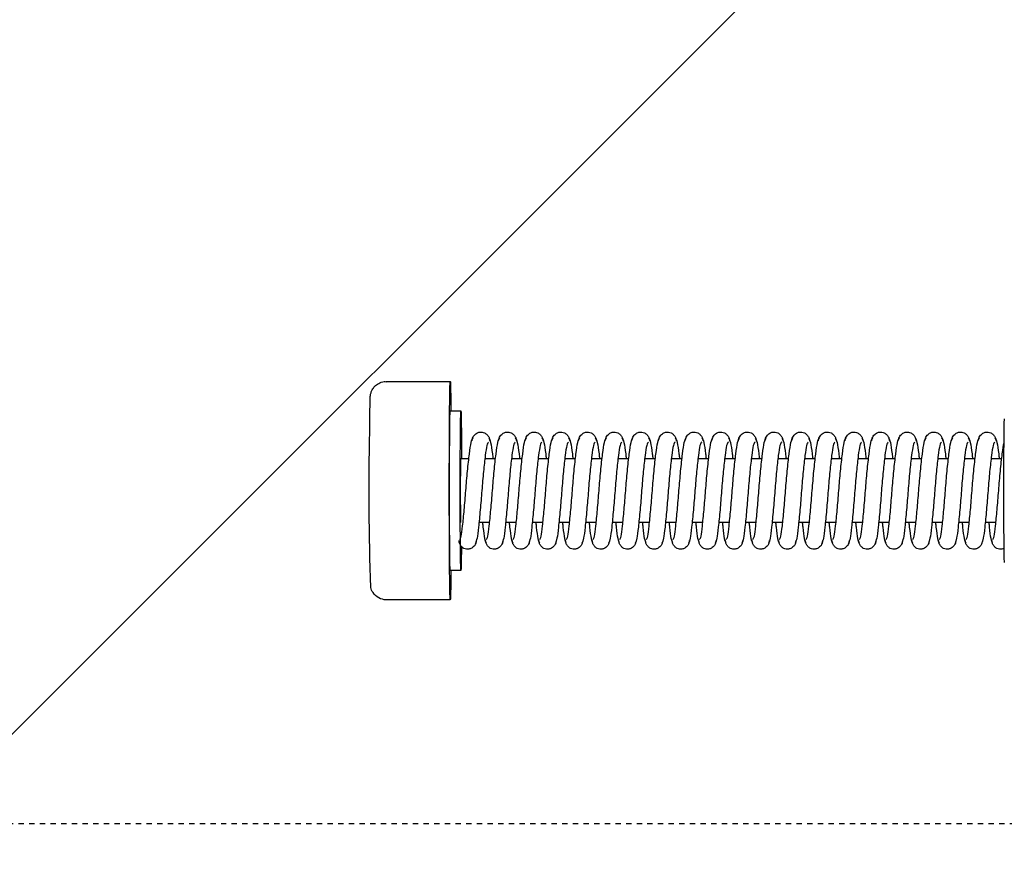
# Model space of a CAD drawing. Header units: centimetres. Extents: x 27698 to 42070, y 833 to 13367.
# Tile 24 of 59: x 29921 to 29940, y 5227 to 5242. Entities that reach past the tile are written whole.
import ezdxf

# ---------------------------------------------------------------- set-up
doc = ezdxf.new("R2010")
doc.units = ezdxf.units.CM
doc.header["$LTSCALE"] = 0.1
doc.linetypes.add('DASHED2', pattern=[9.525, 6.35, -3.175])
doc.layers.add('A_Sufity - Opis', color=4, linetype='Continuous', lineweight=13)
doc.layers.add('CKDRZWI_', color=7, linetype='Continuous')

# ---------------------------------------------------------------- blocks, each defined once
blk = doc.blocks.new('A$7E8719B1CAF')
at = {"color": 7, "linetype": 'DASHED2', "lineweight": -3}
blk.add_line((711.34, 49.5), (3936.61, 49.5), dxfattribs=at)
at = {"color": 7, "linetype": 'Continuous', "lineweight": -3}
for p, q in [((3462.36, 7.5), (3450.36, 7.5)), ((3464.36, 2), (3462.36, 2)), ((3469.74, -7), (3467.74, -7)), ((3474.74, -7), (3472.74, -7)), ((3479.74, -7), (3477.74, -7)), ((3484.74, -7), (3482.74, -7)), ((3489.74, -7), (3487.74, -7)), ((3494.74, -7), (3492.74, -7)), ((3499.74, -7), (3497.74, -7)), ((3504.74, -7), (3502.74, -7)), ((3509.74, -7), (3507.74, -7)), ((3514.74, -7), (3512.74, -7)), ((3519.74, -7), (3517.74, -7)), ((3524.74, -7), (3522.74, -7)), ((3529.74, -7), (3527.74, -7)), ((3534.74, -7), (3532.74, -7)), ((3539.74, -7), (3537.74, -7)), ((3544.74, -7), (3542.74, -7)), ((3549.74, -7), (3547.74, -7)), ((3554.74, -7), (3552.74, -7)), ((3559.74, -7), (3557.74, -7)), ((3564.74, -7), (3562.74, -7)), ((3464.36, -19), (3465.85, -19)), ((3468.86, -19), (3470.85, -19)), ((3473.86, -19), (3475.85, -19)), ((3478.86, -19), (3480.85, -19)), ((3483.86, -19), (3485.85, -19)), ((3488.86, -19), (3490.85, -19)), ((3493.86, -19), (3495.85, -19)), ((3498.86, -19), (3500.85, -19)), ((3503.86, -19), (3505.85, -19)), ((3508.86, -19), (3510.85, -19)), ((3513.86, -19), (3515.85, -19)), ((3518.86, -19), (3520.85, -19)), ((3523.86, -19), (3525.85, -19)), ((3528.86, -19), (3530.85, -19)), ((3533.86, -19), (3535.85, -19)), ((3538.86, -19), (3540.85, -19)), ((3543.85, -19), (3545.85, -19)), ((3548.85, -19), (3550.85, -19)), ((3553.85, -19), (3555.85, -19)), ((3558.85, -19), (3560.85, -19)), ((3563.85, -19), (3565.85, -19)), ((3462.36, -28), (3464.36, -28)), ((3450.36, -33.5), (3462.36, -33.5))]:
    blk.add_line(p, q, dxfattribs=at)
for centre, radius, start, end in [((3450.35, 4.55), 2.95, 89.7584, 147.3836), ((3449.89, 4.67), 2.5, 143.8565, 168.4507), ((4007.76, -13.13), 560.62, 178.1291, 181.119)]:
    blk.add_arc(centre, radius, start, end, dxfattribs=at)
for centre, major_axis, start_param, end_param in [((3462.36, -13), (0, 20.5), 0, 3.891566), ((3462.36, -13), (0, 20.5), 5.533212, 6.283185), ((3462.36, -13), (0, 15), 0, 3.141593), ((3464.36, -13), (0, 15), 0, 4.300872), ((3464.36, -13), (0, 15), 5.497278, 6.283185), ((3566.36, -13), (0, -13.5), 3.141593, 6.283185), ((3464.36, -13), (0, 6), 0, 3.141593)]:
    blk.add_ellipse(centre, major_axis=major_axis, ratio=0.008727, start_param=start_param, end_param=end_param, dxfattribs=at)
for points, knots in [([(3467.23, -3.61), (3467.21, -3.43), (3467.17, -3.14), (3466.96, -2.72), (3466.69, -2.41), (3466.31, -2.14), (3465.86, -2), (3465.41, -1.99), (3464.92, -2.13), (3464.45, -2.46), (3464.09, -2.99), (3464.03, -3.38), (3464, -3.61)], [0, 0, 0, 0, 0.086425, 0.169271, 0.246442, 0.317082, 0.439261, 0.54445, 0.653629, 0.769075, 0.886733, 1, 1, 1, 1]), ([(3469.56, -22.1), (3469.44, -21.99), (3469.22, -21.75), (3468.93, -19.7), (3468.58, -16.68), (3468.28, -12.99), (3467.98, -9.24), (3467.65, -6.04), (3467.39, -3.73), (3467.19, -3.38), (3467.08, -3.21)], [0, 0, 0, 0, 0.122155, 0.241584, 0.367155, 0.490646, 0.615304, 0.744463, 0.869617, 1, 1, 1, 1]), ([(3469.14, -3.21), (3469.03, -3.37), (3468.84, -3.73), (3468.64, -5.44), (3468.51, -6.65), (3468.48, -6.91)], [0, 0, 0, 0, 0.2555428, 0.5011123, 0.5662176, 0.5662176, 0.5662176, 0.5662176]), ([(3472.23, -3.61), (3472.21, -3.43), (3472.17, -3.14), (3471.96, -2.72), (3471.69, -2.41), (3471.31, -2.14), (3470.86, -2), (3470.41, -1.99), (3469.92, -2.13), (3469.45, -2.46), (3469.09, -2.99), (3469.03, -3.38), (3469, -3.61)], [0, 0, 0, 0, 0.086425, 0.169271, 0.246442, 0.317082, 0.439261, 0.54445, 0.653629, 0.769075, 0.886733, 1, 1, 1, 1]), ([(3474.56, -22.1), (3474.44, -21.99), (3474.22, -21.75), (3473.93, -19.7), (3473.58, -16.68), (3473.28, -12.99), (3472.98, -9.24), (3472.65, -6.04), (3472.39, -3.73), (3472.19, -3.38), (3472.08, -3.21)], [0, 0, 0, 0, 0.122155, 0.241584, 0.367155, 0.490646, 0.615304, 0.744463, 0.869617, 1, 1, 1, 1]), ([(3474.14, -3.21), (3474.03, -3.37), (3473.84, -3.73), (3473.64, -5.44), (3473.51, -6.65), (3473.48, -6.91)], [0, 0, 0, 0, 0.2555428, 0.5011123, 0.5662176, 0.5662176, 0.5662176, 0.5662176]), ([(3477.23, -3.61), (3477.21, -3.43), (3477.17, -3.14), (3476.96, -2.72), (3476.69, -2.41), (3476.31, -2.14), (3475.86, -2), (3475.41, -1.99), (3474.92, -2.13), (3474.45, -2.46), (3474.09, -2.99), (3474.03, -3.38), (3474, -3.61)], [0, 0, 0, 0, 0.086425, 0.169271, 0.246442, 0.317082, 0.439261, 0.54445, 0.653629, 0.769075, 0.886733, 1, 1, 1, 1]), ([(3479.56, -22.1), (3479.44, -21.99), (3479.22, -21.75), (3478.93, -19.7), (3478.58, -16.68), (3478.28, -12.99), (3477.98, -9.24), (3477.65, -6.04), (3477.39, -3.73), (3477.19, -3.38), (3477.08, -3.21)], [0, 0, 0, 0, 0.122155, 0.241584, 0.367155, 0.490646, 0.615304, 0.744463, 0.869617, 1, 1, 1, 1]), ([(3479.14, -3.21), (3479.03, -3.37), (3478.84, -3.73), (3478.64, -5.44), (3478.51, -6.65), (3478.48, -6.91)], [0, 0, 0, 0, 0.2555428, 0.5011123, 0.5662176, 0.5662176, 0.5662176, 0.5662176]), ([(3482.23, -3.61), (3482.21, -3.43), (3482.17, -3.14), (3481.96, -2.72), (3481.69, -2.41), (3481.31, -2.14), (3480.86, -2), (3480.41, -1.99), (3479.92, -2.13), (3479.45, -2.46), (3479.09, -2.99), (3479.03, -3.38), (3479, -3.61)], [0, 0, 0, 0, 0.086425, 0.169271, 0.246442, 0.317082, 0.439261, 0.54445, 0.653629, 0.769075, 0.886733, 1, 1, 1, 1]), ([(3484.56, -22.1), (3484.43, -21.99), (3484.22, -21.75), (3483.92, -19.7), (3483.58, -16.68), (3483.28, -12.99), (3482.98, -9.24), (3482.65, -6.04), (3482.39, -3.73), (3482.19, -3.38), (3482.08, -3.21)], [0, 0, 0, 0, 0.122155, 0.241584, 0.367155, 0.490646, 0.615304, 0.744463, 0.869617, 1, 1, 1, 1]), ([(3484.14, -3.21), (3484.03, -3.37), (3483.84, -3.73), (3483.64, -5.44), (3483.51, -6.65), (3483.48, -6.91)], [0, 0, 0, 0, 0.2555428, 0.5011123, 0.5662176, 0.5662176, 0.5662176, 0.5662176]), ([(3487.23, -3.61), (3487.21, -3.43), (3487.17, -3.14), (3486.96, -2.72), (3486.69, -2.41), (3486.31, -2.14), (3485.86, -2), (3485.4, -1.99), (3484.92, -2.13), (3484.45, -2.46), (3484.09, -2.99), (3484.03, -3.38), (3484, -3.61)], [0, 0, 0, 0, 0.086425, 0.169271, 0.246442, 0.317082, 0.439261, 0.54445, 0.653629, 0.769075, 0.886733, 1, 1, 1, 1]), ([(3489.56, -22.1), (3489.43, -21.99), (3489.22, -21.75), (3488.92, -19.7), (3488.58, -16.68), (3488.28, -12.99), (3487.98, -9.24), (3487.65, -6.04), (3487.39, -3.73), (3487.19, -3.38), (3487.08, -3.21)], [0, 0, 0, 0, 0.122155, 0.241584, 0.367155, 0.490646, 0.615304, 0.744463, 0.869617, 1, 1, 1, 1]), ([(3489.14, -3.21), (3489.03, -3.37), (3488.84, -3.73), (3488.64, -5.44), (3488.51, -6.65), (3488.48, -6.91)], [0, 0, 0, 0, 0.2555428, 0.5011123, 0.5662176, 0.5662176, 0.5662176, 0.5662176]), ([(3492.23, -3.61), (3492.21, -3.43), (3492.17, -3.14), (3491.96, -2.72), (3491.69, -2.41), (3491.31, -2.14), (3490.86, -2), (3490.4, -1.99), (3489.92, -2.13), (3489.45, -2.46), (3489.09, -2.99), (3489.03, -3.38), (3489, -3.61)], [0, 0, 0, 0, 0.086425, 0.169271, 0.246442, 0.317082, 0.439261, 0.54445, 0.653629, 0.769075, 0.886733, 1, 1, 1, 1]), ([(3494.56, -22.1), (3494.43, -21.99), (3494.22, -21.75), (3493.92, -19.7), (3493.58, -16.68), (3493.27, -12.99), (3492.98, -9.24), (3492.65, -6.04), (3492.39, -3.73), (3492.19, -3.38), (3492.08, -3.21)], [0, 0, 0, 0, 0.122155, 0.241584, 0.367155, 0.490646, 0.615304, 0.744463, 0.869617, 1, 1, 1, 1]), ([(3494.14, -3.21), (3494.03, -3.37), (3493.84, -3.73), (3493.64, -5.44), (3493.51, -6.65), (3493.48, -6.91)], [0, 0, 0, 0, 0.2555428, 0.5011123, 0.5662176, 0.5662176, 0.5662176, 0.5662176]), ([(3497.22, -3.61), (3497.21, -3.43), (3497.17, -3.14), (3496.96, -2.72), (3496.69, -2.41), (3496.31, -2.14), (3495.86, -2), (3495.4, -1.99), (3494.92, -2.13), (3494.45, -2.46), (3494.09, -2.99), (3494.03, -3.38), (3494, -3.61)], [0, 0, 0, 0, 0.086425, 0.169271, 0.246442, 0.317082, 0.439261, 0.54445, 0.653629, 0.769075, 0.886733, 1, 1, 1, 1]), ([(3499.56, -22.1), (3499.43, -21.99), (3499.22, -21.75), (3498.92, -19.7), (3498.58, -16.68), (3498.27, -12.99), (3497.98, -9.24), (3497.65, -6.04), (3497.39, -3.73), (3497.19, -3.38), (3497.08, -3.21)], [0, 0, 0, 0, 0.122155, 0.241584, 0.367155, 0.490646, 0.615304, 0.744463, 0.869617, 1, 1, 1, 1]), ([(3499.14, -3.21), (3499.03, -3.37), (3498.84, -3.73), (3498.64, -5.44), (3498.51, -6.65), (3498.48, -6.91)], [0, 0, 0, 0, 0.2555428, 0.5011123, 0.5662176, 0.5662176, 0.5662176, 0.5662176]), ([(3502.22, -3.61), (3502.21, -3.43), (3502.17, -3.14), (3501.96, -2.72), (3501.68, -2.41), (3501.31, -2.14), (3500.86, -2), (3500.4, -1.99), (3499.92, -2.13), (3499.45, -2.46), (3499.09, -2.99), (3499.03, -3.38), (3499, -3.61)], [0, 0, 0, 0, 0.086425, 0.169271, 0.246442, 0.317082, 0.439261, 0.54445, 0.653629, 0.769075, 0.886733, 1, 1, 1, 1]), ([(3504.56, -22.1), (3504.43, -21.99), (3504.22, -21.75), (3503.92, -19.7), (3503.58, -16.68), (3503.27, -12.99), (3502.98, -9.24), (3502.65, -6.04), (3502.39, -3.73), (3502.19, -3.38), (3502.08, -3.21)], [0, 0, 0, 0, 0.122155, 0.241584, 0.367155, 0.490646, 0.615304, 0.744463, 0.869617, 1, 1, 1, 1]), ([(3504.14, -3.21), (3504.03, -3.37), (3503.84, -3.73), (3503.64, -5.44), (3503.51, -6.65), (3503.48, -6.91)], [0, 0, 0, 0, 0.2555428, 0.5011123, 0.5662176, 0.5662176, 0.5662176, 0.5662176]), ([(3507.22, -3.61), (3507.2, -3.43), (3507.17, -3.14), (3506.96, -2.72), (3506.68, -2.41), (3506.31, -2.14), (3505.86, -2), (3505.4, -1.99), (3504.92, -2.13), (3504.45, -2.46), (3504.09, -2.99), (3504.03, -3.38), (3504, -3.61)], [0, 0, 0, 0, 0.086425, 0.169271, 0.246442, 0.317082, 0.439261, 0.54445, 0.653629, 0.769075, 0.886733, 1, 1, 1, 1]), ([(3509.55, -22.1), (3509.43, -21.99), (3509.22, -21.75), (3508.92, -19.7), (3508.58, -16.68), (3508.27, -12.99), (3507.98, -9.24), (3507.65, -6.04), (3507.39, -3.73), (3507.19, -3.38), (3507.08, -3.21)], [0, 0, 0, 0, 0.122155, 0.241584, 0.367155, 0.490646, 0.615304, 0.744463, 0.869617, 1, 1, 1, 1]), ([(3509.14, -3.21), (3509.03, -3.37), (3508.84, -3.73), (3508.64, -5.44), (3508.51, -6.65), (3508.48, -6.91)], [0, 0, 0, 0, 0.2555428, 0.5011123, 0.5662176, 0.5662176, 0.5662176, 0.5662176]), ([(3512.22, -3.61), (3512.2, -3.43), (3512.17, -3.14), (3511.95, -2.72), (3511.68, -2.41), (3511.31, -2.14), (3510.86, -2), (3510.4, -1.99), (3509.92, -2.13), (3509.45, -2.46), (3509.09, -2.99), (3509.03, -3.38), (3509, -3.61)], [0, 0, 0, 0, 0.086425, 0.169271, 0.246442, 0.317082, 0.439261, 0.54445, 0.653629, 0.769075, 0.886733, 1, 1, 1, 1]), ([(3514.55, -22.1), (3514.43, -21.99), (3514.22, -21.75), (3513.92, -19.7), (3513.58, -16.68), (3513.27, -12.99), (3512.98, -9.24), (3512.65, -6.04), (3512.39, -3.73), (3512.19, -3.38), (3512.08, -3.21)], [0, 0, 0, 0, 0.122155, 0.241584, 0.367155, 0.490646, 0.615304, 0.744463, 0.869617, 1, 1, 1, 1]), ([(3514.14, -3.21), (3514.03, -3.37), (3513.84, -3.73), (3513.64, -5.44), (3513.51, -6.65), (3513.48, -6.91)], [0, 0, 0, 0, 0.2555428, 0.5011123, 0.5662176, 0.5662176, 0.5662176, 0.5662176]), ([(3517.22, -3.61), (3517.2, -3.43), (3517.17, -3.14), (3516.95, -2.72), (3516.68, -2.41), (3516.31, -2.14), (3515.86, -2), (3515.4, -1.99), (3514.92, -2.13), (3514.45, -2.46), (3514.09, -2.99), (3514.03, -3.38), (3514, -3.61)], [0, 0, 0, 0, 0.086425, 0.169271, 0.246442, 0.317082, 0.439261, 0.54445, 0.653629, 0.769075, 0.886733, 1, 1, 1, 1]), ([(3519.55, -22.1), (3519.43, -21.99), (3519.22, -21.75), (3518.92, -19.7), (3518.58, -16.68), (3518.27, -12.99), (3517.98, -9.24), (3517.65, -6.04), (3517.38, -3.73), (3517.19, -3.38), (3517.08, -3.21)], [0, 0, 0, 0, 0.122155, 0.241584, 0.367155, 0.490646, 0.615304, 0.744463, 0.869617, 1, 1, 1, 1]), ([(3519.14, -3.21), (3519.03, -3.37), (3518.84, -3.73), (3518.64, -5.44), (3518.51, -6.65), (3518.48, -6.91)], [0, 0, 0, 0, 0.2555428, 0.5011123, 0.5662176, 0.5662176, 0.5662176, 0.5662176]), ([(3522.22, -3.61), (3522.2, -3.43), (3522.17, -3.14), (3521.95, -2.72), (3521.68, -2.41), (3521.31, -2.14), (3520.86, -2), (3520.4, -1.99), (3519.92, -2.13), (3519.45, -2.46), (3519.09, -2.99), (3519.03, -3.38), (3519, -3.61)], [0, 0, 0, 0, 0.086425, 0.169271, 0.246442, 0.317082, 0.439261, 0.54445, 0.653629, 0.769075, 0.886733, 1, 1, 1, 1]), ([(3524.55, -22.1), (3524.43, -21.99), (3524.22, -21.75), (3523.92, -19.7), (3523.58, -16.68), (3523.27, -12.99), (3522.98, -9.24), (3522.65, -6.04), (3522.38, -3.73), (3522.19, -3.38), (3522.08, -3.21)], [0, 0, 0, 0, 0.122155, 0.241584, 0.367155, 0.490646, 0.615304, 0.744463, 0.869617, 1, 1, 1, 1]), ([(3524.14, -3.21), (3524.03, -3.37), (3523.84, -3.73), (3523.64, -5.44), (3523.51, -6.65), (3523.48, -6.91)], [0, 0, 0, 0, 0.2555428, 0.5011123, 0.5662176, 0.5662176, 0.5662176, 0.5662176]), ([(3527.22, -3.61), (3527.2, -3.43), (3527.17, -3.14), (3526.95, -2.72), (3526.68, -2.41), (3526.31, -2.14), (3525.86, -2), (3525.4, -1.99), (3524.92, -2.13), (3524.45, -2.46), (3524.09, -2.99), (3524.03, -3.38), (3524, -3.61)], [0, 0, 0, 0, 0.086425, 0.169271, 0.246442, 0.317082, 0.439261, 0.54445, 0.653629, 0.769075, 0.886733, 1, 1, 1, 1]), ([(3529.55, -22.1), (3529.43, -21.99), (3529.22, -21.75), (3528.92, -19.7), (3528.58, -16.68), (3528.27, -12.99), (3527.98, -9.24), (3527.65, -6.04), (3527.38, -3.73), (3527.19, -3.38), (3527.08, -3.21)], [0, 0, 0, 0, 0.122155, 0.241584, 0.367155, 0.490646, 0.615304, 0.744463, 0.869617, 1, 1, 1, 1]), ([(3529.14, -3.21), (3529.03, -3.37), (3528.84, -3.73), (3528.64, -5.44), (3528.51, -6.65), (3528.48, -6.91)], [0, 0, 0, 0, 0.2555428, 0.5011123, 0.5662176, 0.5662176, 0.5662176, 0.5662176]), ([(3532.22, -3.61), (3532.2, -3.43), (3532.17, -3.14), (3531.95, -2.72), (3531.68, -2.41), (3531.31, -2.14), (3530.86, -2), (3530.4, -1.99), (3529.92, -2.13), (3529.45, -2.46), (3529.09, -2.99), (3529.03, -3.38), (3529, -3.61)], [0, 0, 0, 0, 0.086425, 0.169271, 0.246442, 0.317082, 0.439261, 0.54445, 0.653629, 0.769075, 0.886733, 1, 1, 1, 1]), ([(3534.55, -22.1), (3534.43, -21.99), (3534.22, -21.75), (3533.92, -19.7), (3533.58, -16.68), (3533.27, -12.99), (3532.98, -9.24), (3532.65, -6.04), (3532.38, -3.73), (3532.19, -3.38), (3532.08, -3.21)], [0, 0, 0, 0, 0.122155, 0.241584, 0.367155, 0.490646, 0.615304, 0.744463, 0.869617, 1, 1, 1, 1]), ([(3534.14, -3.21), (3534.03, -3.37), (3533.84, -3.73), (3533.64, -5.44), (3533.51, -6.65), (3533.48, -6.91)], [0, 0, 0, 0, 0.2555428, 0.5011123, 0.5662176, 0.5662176, 0.5662176, 0.5662176]), ([(3537.22, -3.61), (3537.2, -3.43), (3537.17, -3.14), (3536.95, -2.72), (3536.68, -2.41), (3536.31, -2.14), (3535.86, -2), (3535.4, -1.99), (3534.92, -2.13), (3534.45, -2.46), (3534.09, -2.99), (3534.03, -3.38), (3534, -3.61)], [0, 0, 0, 0, 0.086425, 0.169271, 0.246442, 0.317082, 0.439261, 0.54445, 0.653629, 0.769075, 0.886733, 1, 1, 1, 1]), ([(3539.55, -22.1), (3539.43, -21.99), (3539.22, -21.75), (3538.92, -19.7), (3538.58, -16.68), (3538.27, -12.99), (3537.98, -9.24), (3537.65, -6.04), (3537.38, -3.73), (3537.19, -3.38), (3537.08, -3.21)], [0, 0, 0, 0, 0.122155, 0.241584, 0.367155, 0.490646, 0.615304, 0.744463, 0.869617, 1, 1, 1, 1]), ([(3539.14, -3.21), (3539.03, -3.37), (3538.84, -3.73), (3538.64, -5.44), (3538.51, -6.65), (3538.48, -6.91)], [0, 0, 0, 0, 0.2555428, 0.5011123, 0.5662176, 0.5662176, 0.5662176, 0.5662176]), ([(3542.22, -3.61), (3542.2, -3.43), (3542.17, -3.14), (3541.95, -2.72), (3541.68, -2.41), (3541.31, -2.14), (3540.86, -2), (3540.4, -1.99), (3539.91, -2.13), (3539.45, -2.46), (3539.09, -2.99), (3539.03, -3.38), (3538.99, -3.61)], [0, 0, 0, 0, 0.086425, 0.169271, 0.246442, 0.317082, 0.439261, 0.54445, 0.653629, 0.769075, 0.886733, 1, 1, 1, 1]), ([(3544.55, -22.1), (3544.43, -21.99), (3544.22, -21.75), (3543.92, -19.7), (3543.58, -16.68), (3543.27, -12.99), (3542.98, -9.24), (3542.65, -6.04), (3542.38, -3.73), (3542.19, -3.38), (3542.08, -3.21)], [0, 0, 0, 0, 0.122155, 0.241584, 0.367155, 0.490646, 0.615304, 0.744463, 0.869617, 1, 1, 1, 1]), ([(3544.14, -3.21), (3544.03, -3.37), (3543.84, -3.73), (3543.64, -5.44), (3543.51, -6.65), (3543.48, -6.91)], [0, 0, 0, 0, 0.2555428, 0.5011123, 0.5662176, 0.5662176, 0.5662176, 0.5662176]), ([(3547.22, -3.61), (3547.2, -3.43), (3547.17, -3.14), (3546.95, -2.72), (3546.68, -2.41), (3546.31, -2.14), (3545.86, -2), (3545.4, -1.99), (3544.91, -2.13), (3544.45, -2.46), (3544.09, -2.99), (3544.03, -3.38), (3543.99, -3.61)], [0, 0, 0, 0, 0.086425, 0.169271, 0.246442, 0.317082, 0.439261, 0.54445, 0.653629, 0.769075, 0.886733, 1, 1, 1, 1]), ([(3549.55, -22.1), (3549.43, -21.99), (3549.22, -21.75), (3548.92, -19.7), (3548.58, -16.68), (3548.27, -12.99), (3547.98, -9.24), (3547.65, -6.04), (3547.38, -3.73), (3547.19, -3.38), (3547.08, -3.21)], [0, 0, 0, 0, 0.122155, 0.241584, 0.367155, 0.490646, 0.615304, 0.744463, 0.869617, 1, 1, 1, 1]), ([(3549.14, -3.21), (3549.03, -3.37), (3548.84, -3.73), (3548.64, -5.44), (3548.51, -6.65), (3548.48, -6.91)], [0, 0, 0, 0, 0.2555428, 0.5011123, 0.5662176, 0.5662176, 0.5662176, 0.5662176]), ([(3552.22, -3.61), (3552.2, -3.43), (3552.17, -3.14), (3551.95, -2.72), (3551.68, -2.41), (3551.31, -2.14), (3550.86, -2), (3550.4, -1.99), (3549.91, -2.13), (3549.45, -2.46), (3549.09, -2.99), (3549.03, -3.38), (3548.99, -3.61)], [0, 0, 0, 0, 0.086425, 0.169271, 0.246442, 0.317082, 0.439261, 0.54445, 0.653629, 0.769075, 0.886733, 1, 1, 1, 1]), ([(3554.55, -22.1), (3554.43, -21.99), (3554.22, -21.75), (3553.92, -19.7), (3553.58, -16.68), (3553.27, -12.99), (3552.98, -9.24), (3552.65, -6.04), (3552.38, -3.73), (3552.19, -3.38), (3552.08, -3.21)], [0, 0, 0, 0, 0.122155, 0.241584, 0.367155, 0.490646, 0.615304, 0.744463, 0.869617, 1, 1, 1, 1]), ([(3554.14, -3.21), (3554.03, -3.37), (3553.83, -3.73), (3553.64, -5.44), (3553.51, -6.65), (3553.48, -6.91)], [0, 0, 0, 0, 0.2555428, 0.5011123, 0.5662176, 0.5662176, 0.5662176, 0.5662176]), ([(3557.22, -3.61), (3557.2, -3.43), (3557.17, -3.14), (3556.95, -2.72), (3556.68, -2.41), (3556.31, -2.14), (3555.86, -2), (3555.4, -1.99), (3554.91, -2.13), (3554.45, -2.46), (3554.09, -2.99), (3554.03, -3.38), (3553.99, -3.61)], [0, 0, 0, 0, 0.086425, 0.169271, 0.246442, 0.317082, 0.439261, 0.54445, 0.653629, 0.769075, 0.886733, 1, 1, 1, 1]), ([(3559.55, -22.1), (3559.43, -21.99), (3559.22, -21.75), (3558.92, -19.7), (3558.57, -16.68), (3558.27, -12.99), (3557.98, -9.24), (3557.65, -6.04), (3557.38, -3.73), (3557.19, -3.38), (3557.08, -3.21)], [0, 0, 0, 0, 0.122155, 0.241584, 0.367155, 0.490646, 0.615304, 0.744463, 0.869617, 1, 1, 1, 1]), ([(3559.14, -3.21), (3559.03, -3.37), (3558.83, -3.73), (3558.63, -5.44), (3558.51, -6.65), (3558.48, -6.91)], [0, 0, 0, 0, 0.2555428, 0.5011123, 0.5662176, 0.5662176, 0.5662176, 0.5662176]), ([(3562.22, -3.61), (3562.2, -3.43), (3562.16, -3.14), (3561.95, -2.72), (3561.68, -2.41), (3561.31, -2.14), (3560.86, -2), (3560.4, -1.99), (3559.91, -2.13), (3559.45, -2.46), (3559.09, -2.99), (3559.03, -3.38), (3558.99, -3.61)], [0, 0, 0, 0, 0.086425, 0.169271, 0.246442, 0.317082, 0.439261, 0.54445, 0.653629, 0.769075, 0.886733, 1, 1, 1, 1]), ([(3564.55, -22.1), (3564.43, -21.99), (3564.22, -21.75), (3563.92, -19.7), (3563.57, -16.68), (3563.27, -12.99), (3562.98, -9.24), (3562.65, -6.04), (3562.38, -3.73), (3562.19, -3.38), (3562.08, -3.21)], [0, 0, 0, 0, 0.122155, 0.241584, 0.367155, 0.490646, 0.615304, 0.744463, 0.869617, 1, 1, 1, 1]), ([(3564.14, -3.21), (3564.03, -3.37), (3563.83, -3.73), (3563.63, -5.44), (3563.51, -6.65), (3563.48, -6.91)], [0, 0, 0, 0, 0.2555428, 0.5011123, 0.5662176, 0.5662176, 0.5662176, 0.5662176]), ([(3566.29, -2.16), (3566.14, -2.09), (3565.83, -2), (3565.4, -1.99), (3564.91, -2.13), (3564.45, -2.46), (3564.09, -2.99), (3564.03, -3.38), (3563.99, -3.61)], [0.336226, 0.336226, 0.336226, 0.336226, 0.4392613, 0.5444495, 0.653629, 0.769075, 0.886733, 1, 1, 1, 1]), ([(3464.15, -3.84), (3464.25, -3.94), (3464.43, -4.19), (3464.67, -6.25), (3464.99, -9.3), (3465.28, -13.01), (3465.59, -16.78), (3465.95, -20), (3466.28, -22.32), (3466.52, -22.68), (3466.65, -22.85)], [0.0013946, 0.0013946, 0.0013946, 0.0013946, 0.1222493, 0.2417539, 0.36738, 0.4908979, 0.6155517, 0.7446685, 0.8697433, 1, 1, 1, 1]), ([(3469.15, -3.84), (3469.25, -3.94), (3469.43, -4.19), (3469.67, -6.25), (3469.98, -9.3), (3470.28, -13.01), (3470.59, -16.78), (3470.95, -20), (3471.28, -22.32), (3471.52, -22.68), (3471.65, -22.85)], [0.0013946, 0.0013946, 0.0013946, 0.0013946, 0.1222493, 0.2417539, 0.36738, 0.4908979, 0.6155517, 0.7446685, 0.8697433, 1, 1, 1, 1]), ([(3474.15, -3.84), (3474.25, -3.94), (3474.43, -4.19), (3474.67, -6.25), (3474.98, -9.3), (3475.28, -13.01), (3475.59, -16.78), (3475.95, -20), (3476.28, -22.32), (3476.52, -22.68), (3476.65, -22.85)], [0.0013946, 0.0013946, 0.0013946, 0.0013946, 0.1222493, 0.2417539, 0.36738, 0.4908979, 0.6155517, 0.7446685, 0.8697433, 1, 1, 1, 1]), ([(3479.15, -3.84), (3479.25, -3.94), (3479.43, -4.19), (3479.67, -6.25), (3479.98, -9.3), (3480.28, -13.01), (3480.59, -16.78), (3480.95, -20), (3481.28, -22.32), (3481.52, -22.68), (3481.65, -22.85)], [0.0013946, 0.0013946, 0.0013946, 0.0013946, 0.1222493, 0.2417539, 0.36738, 0.4908979, 0.6155517, 0.7446685, 0.8697433, 1, 1, 1, 1]), ([(3484.15, -3.84), (3484.25, -3.94), (3484.43, -4.19), (3484.67, -6.25), (3484.98, -9.3), (3485.28, -13.01), (3485.59, -16.78), (3485.95, -20), (3486.28, -22.32), (3486.52, -22.68), (3486.65, -22.85)], [0.0013946, 0.0013946, 0.0013946, 0.0013946, 0.1222493, 0.2417539, 0.36738, 0.4908979, 0.6155517, 0.7446685, 0.8697433, 1, 1, 1, 1]), ([(3489.15, -3.84), (3489.25, -3.94), (3489.43, -4.19), (3489.67, -6.25), (3489.98, -9.3), (3490.28, -13.01), (3490.59, -16.78), (3490.95, -20), (3491.28, -22.32), (3491.52, -22.68), (3491.65, -22.85)], [0.0013946, 0.0013946, 0.0013946, 0.0013946, 0.1222493, 0.2417539, 0.36738, 0.4908979, 0.6155517, 0.7446685, 0.8697433, 1, 1, 1, 1]), ([(3494.15, -3.84), (3494.25, -3.94), (3494.43, -4.19), (3494.67, -6.25), (3494.98, -9.3), (3495.28, -13.01), (3495.59, -16.78), (3495.95, -20), (3496.28, -22.32), (3496.52, -22.68), (3496.65, -22.85)], [0.0013946, 0.0013946, 0.0013946, 0.0013946, 0.1222493, 0.2417539, 0.36738, 0.4908979, 0.6155517, 0.7446685, 0.8697433, 1, 1, 1, 1]), ([(3499.15, -3.84), (3499.25, -3.94), (3499.43, -4.19), (3499.67, -6.25), (3499.98, -9.3), (3500.28, -13.01), (3500.59, -16.78), (3500.95, -20), (3501.28, -22.32), (3501.52, -22.68), (3501.65, -22.85)], [0.0013946, 0.0013946, 0.0013946, 0.0013946, 0.1222493, 0.2417539, 0.36738, 0.4908979, 0.6155517, 0.7446685, 0.8697433, 1, 1, 1, 1]), ([(3504.15, -3.84), (3504.25, -3.94), (3504.42, -4.19), (3504.67, -6.25), (3504.98, -9.3), (3505.28, -13.01), (3505.59, -16.78), (3505.95, -20), (3506.28, -22.32), (3506.52, -22.68), (3506.65, -22.85)], [0.0013946, 0.0013946, 0.0013946, 0.0013946, 0.1222493, 0.2417539, 0.36738, 0.4908979, 0.6155517, 0.7446685, 0.8697433, 1, 1, 1, 1]), ([(3509.15, -3.84), (3509.25, -3.94), (3509.42, -4.19), (3509.67, -6.25), (3509.98, -9.3), (3510.28, -13.01), (3510.59, -16.78), (3510.95, -20), (3511.28, -22.32), (3511.52, -22.68), (3511.65, -22.85)], [0.0013946, 0.0013946, 0.0013946, 0.0013946, 0.1222493, 0.2417539, 0.36738, 0.4908979, 0.6155517, 0.7446685, 0.8697433, 1, 1, 1, 1]), ([(3514.15, -3.84), (3514.25, -3.94), (3514.42, -4.19), (3514.67, -6.25), (3514.98, -9.3), (3515.28, -13.01), (3515.59, -16.78), (3515.95, -20), (3516.28, -22.32), (3516.52, -22.68), (3516.65, -22.85)], [0.0013946, 0.0013946, 0.0013946, 0.0013946, 0.1222493, 0.2417539, 0.36738, 0.4908979, 0.6155517, 0.7446685, 0.8697433, 1, 1, 1, 1]), ([(3519.15, -3.84), (3519.25, -3.94), (3519.42, -4.19), (3519.67, -6.25), (3519.98, -9.3), (3520.28, -13.01), (3520.59, -16.78), (3520.95, -20), (3521.28, -22.32), (3521.52, -22.68), (3521.65, -22.85)], [0.0013946, 0.0013946, 0.0013946, 0.0013946, 0.1222493, 0.2417539, 0.36738, 0.4908979, 0.6155517, 0.7446685, 0.8697433, 1, 1, 1, 1]), ([(3524.15, -3.84), (3524.25, -3.94), (3524.42, -4.19), (3524.67, -6.25), (3524.98, -9.3), (3525.27, -13.01), (3525.59, -16.78), (3525.95, -20), (3526.28, -22.32), (3526.52, -22.68), (3526.65, -22.85)], [0.0013946, 0.0013946, 0.0013946, 0.0013946, 0.1222493, 0.2417539, 0.36738, 0.4908979, 0.6155517, 0.7446685, 0.8697433, 1, 1, 1, 1]), ([(3529.15, -3.84), (3529.25, -3.94), (3529.42, -4.19), (3529.67, -6.25), (3529.98, -9.3), (3530.27, -13.01), (3530.59, -16.78), (3530.95, -20), (3531.28, -22.32), (3531.51, -22.68), (3531.65, -22.85)], [0.0013946, 0.0013946, 0.0013946, 0.0013946, 0.1222493, 0.2417539, 0.36738, 0.4908979, 0.6155517, 0.7446685, 0.8697433, 1, 1, 1, 1]), ([(3534.15, -3.84), (3534.25, -3.94), (3534.42, -4.19), (3534.67, -6.25), (3534.98, -9.3), (3535.27, -13.01), (3535.59, -16.78), (3535.95, -20), (3536.28, -22.32), (3536.51, -22.68), (3536.65, -22.85)], [0.0013946, 0.0013946, 0.0013946, 0.0013946, 0.1222493, 0.2417539, 0.36738, 0.4908979, 0.6155517, 0.7446685, 0.8697433, 1, 1, 1, 1]), ([(3539.15, -3.84), (3539.25, -3.94), (3539.42, -4.19), (3539.67, -6.25), (3539.98, -9.3), (3540.27, -13.01), (3540.59, -16.78), (3540.95, -20), (3541.28, -22.32), (3541.51, -22.68), (3541.65, -22.85)], [0.0013946, 0.0013946, 0.0013946, 0.0013946, 0.1222493, 0.2417539, 0.36738, 0.4908979, 0.6155517, 0.7446685, 0.8697433, 1, 1, 1, 1]), ([(3544.15, -3.84), (3544.25, -3.94), (3544.42, -4.19), (3544.67, -6.25), (3544.98, -9.3), (3545.27, -13.01), (3545.59, -16.78), (3545.95, -20), (3546.28, -22.32), (3546.51, -22.68), (3546.65, -22.85)], [0.0013946, 0.0013946, 0.0013946, 0.0013946, 0.1222493, 0.2417539, 0.36738, 0.4908979, 0.6155517, 0.7446685, 0.8697433, 1, 1, 1, 1]), ([(3549.15, -3.84), (3549.25, -3.94), (3549.42, -4.19), (3549.67, -6.25), (3549.98, -9.3), (3550.27, -13.01), (3550.59, -16.78), (3550.95, -20), (3551.28, -22.32), (3551.51, -22.68), (3551.65, -22.85)], [0.0013946, 0.0013946, 0.0013946, 0.0013946, 0.1222493, 0.2417539, 0.36738, 0.4908979, 0.6155517, 0.7446685, 0.8697433, 1, 1, 1, 1]), ([(3554.15, -3.84), (3554.25, -3.94), (3554.42, -4.19), (3554.67, -6.25), (3554.98, -9.3), (3555.27, -13.01), (3555.58, -16.78), (3555.95, -20), (3556.28, -22.32), (3556.51, -22.68), (3556.65, -22.85)], [0.0013946, 0.0013946, 0.0013946, 0.0013946, 0.1222493, 0.2417539, 0.36738, 0.4908979, 0.6155517, 0.7446685, 0.8697433, 1, 1, 1, 1]), ([(3559.15, -3.84), (3559.25, -3.94), (3559.42, -4.19), (3559.67, -6.25), (3559.98, -9.3), (3560.27, -13.01), (3560.58, -16.78), (3560.95, -20), (3561.28, -22.32), (3561.51, -22.68), (3561.65, -22.85)], [0.0013946, 0.0013946, 0.0013946, 0.0013946, 0.1222493, 0.2417539, 0.36738, 0.4908979, 0.6155517, 0.7446685, 0.8697433, 1, 1, 1, 1]), ([(3564.15, -3.84), (3564.25, -3.94), (3564.42, -4.19), (3564.67, -6.25), (3564.98, -9.3), (3565.27, -13.01), (3565.58, -16.78), (3565.95, -19.99), (3566.16, -21.52), (3566.27, -21.99)], [0.0013946, 0.0013946, 0.0013946, 0.0013946, 0.1222493, 0.2417539, 0.36738, 0.4908979, 0.6155517, 0.7446685, 0.8682986, 0.8682986, 0.8682986, 0.8682986]), ([(3469.57, -22.85), (3469.71, -22.68), (3469.94, -22.32), (3470.19, -20.59), (3470.34, -19.37), (3470.37, -19.09)], [0, 0, 0, 0, 0.2557867, 0.5014413, 0.5685538, 0.5685538, 0.5685538, 0.5685538]), ([(3474.57, -22.85), (3474.71, -22.68), (3474.94, -22.32), (3475.19, -20.59), (3475.34, -19.37), (3475.37, -19.09)], [0, 0, 0, 0, 0.2557867, 0.5014413, 0.5685538, 0.5685538, 0.5685538, 0.5685538]), ([(3479.57, -22.85), (3479.71, -22.68), (3479.94, -22.32), (3480.19, -20.59), (3480.34, -19.37), (3480.37, -19.09)], [0, 0, 0, 0, 0.2557867, 0.5014413, 0.5685538, 0.5685538, 0.5685538, 0.5685538]), ([(3484.57, -22.85), (3484.71, -22.68), (3484.94, -22.32), (3485.19, -20.59), (3485.34, -19.37), (3485.37, -19.09)], [0, 0, 0, 0, 0.2557867, 0.5014413, 0.5685538, 0.5685538, 0.5685538, 0.5685538]), ([(3489.57, -22.85), (3489.71, -22.68), (3489.94, -22.32), (3490.19, -20.59), (3490.34, -19.37), (3490.37, -19.09)], [0, 0, 0, 0, 0.2557867, 0.5014413, 0.5685538, 0.5685538, 0.5685538, 0.5685538]), ([(3494.57, -22.85), (3494.71, -22.68), (3494.94, -22.32), (3495.19, -20.59), (3495.34, -19.37), (3495.37, -19.09)], [0, 0, 0, 0, 0.2557867, 0.5014413, 0.5685538, 0.5685538, 0.5685538, 0.5685538]), ([(3499.57, -22.85), (3499.71, -22.68), (3499.94, -22.32), (3500.19, -20.59), (3500.34, -19.37), (3500.37, -19.09)], [0, 0, 0, 0, 0.2557867, 0.5014413, 0.5685538, 0.5685538, 0.5685538, 0.5685538]), ([(3504.57, -22.85), (3504.7, -22.68), (3504.94, -22.32), (3505.19, -20.59), (3505.34, -19.37), (3505.37, -19.09)], [0, 0, 0, 0, 0.2557867, 0.5014413, 0.5685538, 0.5685538, 0.5685538, 0.5685538]), ([(3509.57, -22.85), (3509.7, -22.68), (3509.94, -22.32), (3510.19, -20.59), (3510.34, -19.37), (3510.37, -19.09)], [0, 0, 0, 0, 0.2557867, 0.5014413, 0.5685538, 0.5685538, 0.5685538, 0.5685538]), ([(3514.57, -22.85), (3514.7, -22.68), (3514.94, -22.32), (3515.19, -20.59), (3515.34, -19.37), (3515.37, -19.09)], [0, 0, 0, 0, 0.2557867, 0.5014413, 0.5685538, 0.5685538, 0.5685538, 0.5685538]), ([(3519.57, -22.85), (3519.7, -22.68), (3519.94, -22.32), (3520.19, -20.59), (3520.33, -19.37), (3520.37, -19.09)], [0, 0, 0, 0, 0.2557867, 0.5014413, 0.5685538, 0.5685538, 0.5685538, 0.5685538]), ([(3524.57, -22.85), (3524.7, -22.68), (3524.94, -22.32), (3525.19, -20.59), (3525.33, -19.37), (3525.37, -19.09)], [0, 0, 0, 0, 0.2557867, 0.5014413, 0.5685538, 0.5685538, 0.5685538, 0.5685538]), ([(3529.57, -22.85), (3529.7, -22.68), (3529.94, -22.32), (3530.19, -20.59), (3530.33, -19.37), (3530.37, -19.09)], [0, 0, 0, 0, 0.2557867, 0.5014413, 0.5685538, 0.5685538, 0.5685538, 0.5685538]), ([(3534.57, -22.85), (3534.7, -22.68), (3534.94, -22.32), (3535.19, -20.59), (3535.33, -19.37), (3535.37, -19.09)], [0, 0, 0, 0, 0.2557867, 0.5014413, 0.5685538, 0.5685538, 0.5685538, 0.5685538]), ([(3539.57, -22.85), (3539.7, -22.68), (3539.94, -22.32), (3540.19, -20.59), (3540.33, -19.37), (3540.37, -19.09)], [0, 0, 0, 0, 0.2557867, 0.5014413, 0.5685538, 0.5685538, 0.5685538, 0.5685538]), ([(3544.57, -22.85), (3544.7, -22.68), (3544.94, -22.32), (3545.19, -20.59), (3545.33, -19.37), (3545.37, -19.09)], [0, 0, 0, 0, 0.2557867, 0.5014413, 0.5685538, 0.5685538, 0.5685538, 0.5685538]), ([(3549.57, -22.85), (3549.7, -22.68), (3549.94, -22.32), (3550.19, -20.59), (3550.33, -19.37), (3550.37, -19.09)], [0, 0, 0, 0, 0.2557867, 0.5014413, 0.5685538, 0.5685538, 0.5685538, 0.5685538]), ([(3554.57, -22.85), (3554.7, -22.68), (3554.94, -22.32), (3555.19, -20.59), (3555.33, -19.37), (3555.37, -19.09)], [0, 0, 0, 0, 0.2557867, 0.5014413, 0.5685538, 0.5685538, 0.5685538, 0.5685538]), ([(3559.57, -22.85), (3559.7, -22.68), (3559.94, -22.32), (3560.19, -20.59), (3560.33, -19.37), (3560.37, -19.09)], [0, 0, 0, 0, 0.2557867, 0.5014413, 0.5685538, 0.5685538, 0.5685538, 0.5685538]), ([(3564.57, -22.85), (3564.7, -22.68), (3564.94, -22.32), (3565.19, -20.59), (3565.33, -19.37), (3565.37, -19.09)], [0, 0, 0, 0, 0.2557867, 0.5014413, 0.5685538, 0.5685538, 0.5685538, 0.5685538]), ([(3466.44, -22.34), (3466.47, -22.52), (3466.51, -22.83), (3466.73, -23.25), (3467.01, -23.57), (3467.39, -23.85), (3467.86, -24), (3468.32, -24.01), (3468.82, -23.87), (3469.3, -23.52), (3469.68, -22.98), (3469.74, -22.57), (3469.78, -22.34)], [0, 0, 0, 0, 0.083969, 0.165034, 0.241251, 0.311794, 0.436063, 0.545112, 0.656655, 0.772485, 0.888906, 1, 1, 1, 1]), ([(3471.44, -22.34), (3471.47, -22.52), (3471.51, -22.83), (3471.73, -23.25), (3472.01, -23.57), (3472.39, -23.85), (3472.86, -24), (3473.32, -24.01), (3473.82, -23.87), (3474.3, -23.52), (3474.68, -22.98), (3474.74, -22.57), (3474.78, -22.34)], [0, 0, 0, 0, 0.083969, 0.165034, 0.241251, 0.311794, 0.436063, 0.545112, 0.656655, 0.772485, 0.888906, 1, 1, 1, 1]), ([(3476.44, -22.34), (3476.47, -22.52), (3476.51, -22.83), (3476.73, -23.25), (3477.01, -23.57), (3477.39, -23.85), (3477.86, -24), (3478.32, -24.01), (3478.82, -23.87), (3479.3, -23.52), (3479.67, -22.98), (3479.74, -22.57), (3479.78, -22.34)], [0, 0, 0, 0, 0.083969, 0.165034, 0.241251, 0.311794, 0.436063, 0.545112, 0.656655, 0.772485, 0.888906, 1, 1, 1, 1]), ([(3481.44, -22.34), (3481.47, -22.52), (3481.51, -22.83), (3481.73, -23.25), (3482.01, -23.57), (3482.39, -23.85), (3482.86, -24), (3483.32, -24.01), (3483.82, -23.87), (3484.3, -23.52), (3484.67, -22.98), (3484.74, -22.57), (3484.78, -22.34)], [0, 0, 0, 0, 0.083969, 0.165034, 0.241251, 0.311794, 0.436063, 0.545112, 0.656655, 0.772485, 0.888906, 1, 1, 1, 1]), ([(3486.44, -22.34), (3486.47, -22.52), (3486.51, -22.83), (3486.73, -23.25), (3487.01, -23.57), (3487.39, -23.85), (3487.86, -24), (3488.32, -24.01), (3488.82, -23.87), (3489.3, -23.52), (3489.67, -22.98), (3489.74, -22.57), (3489.78, -22.34)], [0, 0, 0, 0, 0.083969, 0.165034, 0.241251, 0.311794, 0.436063, 0.545112, 0.656655, 0.772485, 0.888906, 1, 1, 1, 1]), ([(3491.44, -22.34), (3491.47, -22.52), (3491.51, -22.83), (3491.73, -23.25), (3492.01, -23.57), (3492.39, -23.85), (3492.86, -24), (3493.32, -24.01), (3493.82, -23.87), (3494.3, -23.52), (3494.67, -22.98), (3494.74, -22.57), (3494.78, -22.34)], [0, 0, 0, 0, 0.083969, 0.165034, 0.241251, 0.311794, 0.436063, 0.545112, 0.656655, 0.772485, 0.888906, 1, 1, 1, 1]), ([(3496.44, -22.34), (3496.47, -22.52), (3496.51, -22.83), (3496.73, -23.25), (3497.01, -23.57), (3497.39, -23.85), (3497.86, -24), (3498.32, -24.01), (3498.82, -23.87), (3499.3, -23.52), (3499.67, -22.98), (3499.74, -22.57), (3499.78, -22.34)], [0, 0, 0, 0, 0.083969, 0.165034, 0.241251, 0.311794, 0.436063, 0.545112, 0.656655, 0.772485, 0.888906, 1, 1, 1, 1]), ([(3501.44, -22.34), (3501.47, -22.52), (3501.51, -22.83), (3501.73, -23.25), (3502, -23.57), (3502.39, -23.85), (3502.86, -24), (3503.32, -24.01), (3503.82, -23.87), (3504.3, -23.52), (3504.67, -22.98), (3504.74, -22.57), (3504.78, -22.34)], [0, 0, 0, 0, 0.083969, 0.165034, 0.241251, 0.311794, 0.436063, 0.545112, 0.656655, 0.772485, 0.888906, 1, 1, 1, 1]), ([(3506.44, -22.34), (3506.47, -22.52), (3506.51, -22.83), (3506.73, -23.25), (3507, -23.57), (3507.39, -23.85), (3507.86, -24), (3508.32, -24.01), (3508.82, -23.87), (3509.3, -23.52), (3509.67, -22.98), (3509.74, -22.57), (3509.78, -22.34)], [0, 0, 0, 0, 0.083969, 0.165034, 0.241251, 0.311794, 0.436063, 0.545112, 0.656655, 0.772485, 0.888906, 1, 1, 1, 1]), ([(3511.44, -22.34), (3511.47, -22.52), (3511.51, -22.83), (3511.73, -23.25), (3512, -23.57), (3512.39, -23.85), (3512.86, -24), (3513.32, -24.01), (3513.82, -23.87), (3514.3, -23.52), (3514.67, -22.98), (3514.74, -22.57), (3514.78, -22.34)], [0, 0, 0, 0, 0.083969, 0.165034, 0.241251, 0.311794, 0.436063, 0.545112, 0.656655, 0.772485, 0.888906, 1, 1, 1, 1]), ([(3516.44, -22.34), (3516.46, -22.52), (3516.51, -22.83), (3516.73, -23.25), (3517, -23.57), (3517.39, -23.85), (3517.86, -24), (3518.32, -24.01), (3518.82, -23.87), (3519.3, -23.52), (3519.67, -22.98), (3519.74, -22.57), (3519.78, -22.34)], [0, 0, 0, 0, 0.083969, 0.165034, 0.241251, 0.311794, 0.436063, 0.545112, 0.656655, 0.772485, 0.888906, 1, 1, 1, 1]), ([(3521.44, -22.34), (3521.46, -22.52), (3521.51, -22.83), (3521.73, -23.25), (3522, -23.57), (3522.39, -23.85), (3522.86, -24), (3523.32, -24.01), (3523.82, -23.87), (3524.3, -23.52), (3524.67, -22.98), (3524.74, -22.57), (3524.78, -22.34)], [0, 0, 0, 0, 0.083969, 0.165034, 0.241251, 0.311794, 0.436063, 0.545112, 0.656655, 0.772485, 0.888906, 1, 1, 1, 1]), ([(3526.44, -22.34), (3526.46, -22.52), (3526.51, -22.83), (3526.73, -23.25), (3527, -23.57), (3527.39, -23.85), (3527.86, -24), (3528.32, -24.01), (3528.82, -23.87), (3529.3, -23.52), (3529.67, -22.98), (3529.74, -22.57), (3529.78, -22.34)], [0, 0, 0, 0, 0.083969, 0.165034, 0.241251, 0.311794, 0.436063, 0.545112, 0.656655, 0.772485, 0.888906, 1, 1, 1, 1]), ([(3531.44, -22.34), (3531.46, -22.52), (3531.51, -22.83), (3531.73, -23.25), (3532, -23.57), (3532.39, -23.85), (3532.86, -24), (3533.32, -24.01), (3533.82, -23.87), (3534.3, -23.52), (3534.67, -22.98), (3534.74, -22.57), (3534.78, -22.34)], [0, 0, 0, 0, 0.083969, 0.165034, 0.241251, 0.311794, 0.436063, 0.545112, 0.656655, 0.772485, 0.888906, 1, 1, 1, 1]), ([(3536.44, -22.34), (3536.46, -22.52), (3536.51, -22.83), (3536.73, -23.25), (3537, -23.57), (3537.39, -23.85), (3537.86, -24), (3538.32, -24.01), (3538.82, -23.87), (3539.3, -23.52), (3539.67, -22.98), (3539.74, -22.57), (3539.78, -22.34)], [0, 0, 0, 0, 0.083969, 0.165034, 0.241251, 0.311794, 0.436063, 0.545112, 0.656655, 0.772485, 0.888906, 1, 1, 1, 1]), ([(3541.44, -22.34), (3541.46, -22.52), (3541.51, -22.83), (3541.73, -23.25), (3542, -23.57), (3542.39, -23.85), (3542.86, -24), (3543.32, -24.01), (3543.82, -23.87), (3544.3, -23.52), (3544.67, -22.98), (3544.74, -22.57), (3544.78, -22.34)], [0, 0, 0, 0, 0.083969, 0.165034, 0.241251, 0.311794, 0.436063, 0.545112, 0.656655, 0.772485, 0.888906, 1, 1, 1, 1]), ([(3546.44, -22.34), (3546.46, -22.52), (3546.51, -22.83), (3546.73, -23.25), (3547, -23.57), (3547.39, -23.85), (3547.86, -24), (3548.32, -24.01), (3548.82, -23.87), (3549.3, -23.52), (3549.67, -22.98), (3549.74, -22.57), (3549.78, -22.34)], [0, 0, 0, 0, 0.083969, 0.165034, 0.241251, 0.311794, 0.436063, 0.545112, 0.656655, 0.772485, 0.888906, 1, 1, 1, 1]), ([(3551.44, -22.34), (3551.46, -22.52), (3551.51, -22.83), (3551.73, -23.25), (3552, -23.57), (3552.39, -23.85), (3552.86, -24), (3553.32, -24.01), (3553.82, -23.87), (3554.3, -23.52), (3554.67, -22.98), (3554.74, -22.57), (3554.78, -22.34)], [0, 0, 0, 0, 0.083969, 0.165034, 0.241251, 0.311794, 0.436063, 0.545112, 0.656655, 0.772485, 0.888906, 1, 1, 1, 1]), ([(3556.44, -22.34), (3556.46, -22.52), (3556.51, -22.83), (3556.72, -23.25), (3557, -23.57), (3557.39, -23.85), (3557.86, -24), (3558.32, -24.01), (3558.82, -23.87), (3559.3, -23.52), (3559.67, -22.98), (3559.74, -22.57), (3559.78, -22.34)], [0, 0, 0, 0, 0.083969, 0.165034, 0.241251, 0.311794, 0.436063, 0.545112, 0.656655, 0.772485, 0.888906, 1, 1, 1, 1]), ([(3561.44, -22.34), (3561.46, -22.52), (3561.51, -22.83), (3561.72, -23.25), (3562, -23.57), (3562.39, -23.85), (3562.86, -24), (3563.32, -24.01), (3563.82, -23.87), (3564.3, -23.52), (3564.67, -22.98), (3564.74, -22.57), (3564.78, -22.34)], [0, 0, 0, 0, 0.083969, 0.165034, 0.241251, 0.311794, 0.436063, 0.545112, 0.656655, 0.772485, 0.888906, 1, 1, 1, 1]), ([(3447.25, -24.08), (3447.26, -25.7), (3447.28, -28.58), (3447.34, -30.22), (3447.35, -30.69), (3447.41, -31.06), (3447.5, -31.44), (3447.72, -31.99), (3448.19, -32.63), (3448.93, -33.19), (3449.74, -33.51), (3450.21, -33.47), (3450.37, -33.45)], [0, 0, 0, 0, 0.32021, 0.672067, 0.754446, 0.776417, 0.797092, 0.830588, 0.870889, 0.921317, 0.977212, 1, 1, 1, 1])]:
    blk.add_open_spline(points, degree=3, knots=knots, dxfattribs=at)

msp = doc.modelspace()

# ---------------------------------------------------------------- hatches: boundary and pattern name
at = {"layer": 'A_Sufity - Opis'}
h = msp.add_hatch(dxfattribs=at)
h.set_pattern_fill('GR_GENERAL', color=256, scale=15)
h.set_pattern_definition([(45, (0, 0), (-21.213203, 21.213203), [])])
h.paths.add_polyline_path([(29603.234, 5714.104), (31730.236, 5724.076), (31730.236, 5160.111), (30722.051, 5160.111), (30722.14, 5150.111), (29616.644, 5150.104), (29616.644, 5211.354), (29603.236, 5211.354)])

# ---------------------------------------------------------------- block references
at = {"layer": 'CKDRZWI_', "xscale": -0.1, "yscale": 0.1, "zscale": 0.1, "rotation": 180}
msp.add_blockref('A$7E8719B1CAF', (29583.236, 5232.354), dxfattribs=at)

doc.saveas('drawing.dxf')
